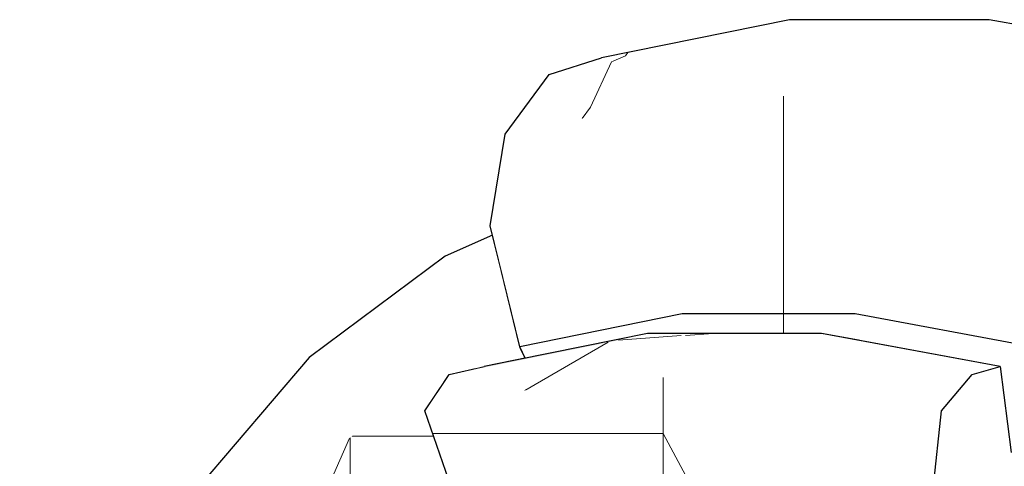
# Model space of a CAD drawing. Header units: millimetres. Extents: x -36478 to 31050, y -14811 to 11827.
# Tile 105 of 217: x -18041 to -17932, y 8159 to 8209. Entities that reach past the tile are written whole.
import ezdxf

# ---------------------------------------------------------------- set-up
doc = ezdxf.new("R2010")
doc.units = ezdxf.units.MM
doc.header["$MEASUREMENT"] = 0
doc.linetypes.add('Wipeout_Contour', pattern=[1000, 0, -1000])
doc.layers.add('Nové_Konstrukce - krov', color=7, linetype='Continuous')
doc.layers.add('Nové_Výplně - Povrchové', color=7, linetype='Continuous')

# ---------------------------------------------------------------- blocks, each defined once
blk = doc.blocks.new('výplň_2336_1', base_point=(0, 0))
at = {"color": 254, "linetype": 'Wipeout_Contour', "lineweight": 0, "ltscale": 79118.166834}
blk.add_wipeout([(-18021.54, 8156.74), (-18025.68, 8150.69), (-18013.57, 8164.87), (-18009.23, 8171.17)], dxfattribs=at).dxf.layer = 'Nové_Výplně - Povrchové'
blk = doc.blocks.new('výplň_2337_1', base_point=(0, 0))
at = {"color": 254, "linetype": 'Wipeout_Contour', "lineweight": 0, "ltscale": 79089.672005}
blk.add_wipeout([(-17994.14, 8182.39), (-18009.23, 8171.17), (-18013.57, 8164.87), (-17998.73, 8175.91)], dxfattribs=at).dxf.layer = 'Nové_Výplně - Povrchové'
blk = doc.blocks.new('výplň_2338_1', base_point=(0, 0))
at = {"color": 254, "linetype": 'Wipeout_Contour', "lineweight": 0, "ltscale": 79112.916259}
blk.add_wipeout([(-18025.68, 8150.69), (-18024.98, 8142.28), (-18013.52, 8155.72), (-18013.57, 8164.87)], dxfattribs=at).dxf.layer = 'Nové_Výplně - Povrchové'
blk = doc.blocks.new('*X4679')
at = {"layer": 'Nové_Výplně - Povrchové', "color": 21, "linetype": 'Continuous', "lineweight": 20, "true_color": 0xffaaaa}
for p, q in [((-18004.77, 8162.22), (-18006.5, 8158.26)), ((-18004.68, 8162.29), (-18004.68, 8148.77)), ((-18004.49, 8162.43), (-17998.02, 8162.43)), ((-18006.5, 8158.26), (-18008.62, 8154.23)), ((-18008.62, 8154.23), (-18010.81, 8150.72))]:
    blk.add_line(p, q, dxfattribs=at)
blk = doc.blocks.new('výplň_2339_1', base_point=(0, 0))
at = {"color": 254, "linetype": 'Wipeout_Contour', "lineweight": 0, "ltscale": 98821.531992}
blk.add_wipeout([(-17999.46, 8166.17), (-18013.52, 8155.72), (-18008.3, 8146.08), (-18002.68, 8150.25), (-17994.68, 8153.78)], dxfattribs=at).dxf.layer = 'Nové_Výplně - Povrchové'
at = {"layer": 'Nové_Výplně - Povrchové', "color": 21, "linetype": 'Continuous', "lineweight": 20, "true_color": 0xffaaaa}
blk.add_blockref('*X4679', (0, 0), dxfattribs=at)
blk = doc.blocks.new('výplň_2340_1', base_point=(0, 0))
at = {"color": 254, "linetype": 'Wipeout_Contour', "lineweight": 0, "ltscale": 79085.292517}
blk.add_wipeout([(-18013.57, 8164.87), (-18013.52, 8155.72), (-17999.46, 8166.17), (-17998.73, 8175.91)], dxfattribs=at).dxf.layer = 'Nové_Výplně - Povrchové'
blk = doc.blocks.new('výplň_2341_1', base_point=(0, 0))
at = {"color": 254, "linetype": 'Wipeout_Contour', "lineweight": 0, "ltscale": 158087.478626}
blk.add_wipeout([(-17999.46, 8166.17), (-17994.24, 8168.47), (-17993.7, 8169.27), (-17991.06, 8169.87), (-17985.81, 8172.18), (-17985.88, 8172.32), (-17987.91, 8180.68), (-17998.73, 8175.91)], dxfattribs=at).dxf.layer = 'Nové_Výplně - Povrchové'
blk = doc.blocks.new('výplň_2342_1', base_point=(0, 0))
at = {"color": 254, "linetype": 'Wipeout_Contour', "lineweight": 0, "ltscale": 79027.074621}
blk.add_wipeout([(-17985.81, 8172.18), (-17991.06, 8169.87), (-17989.83, 8170.15), (-17985.29, 8171.07)], dxfattribs=at).dxf.layer = 'Nové_Výplně - Povrchové'
blk = doc.blocks.new('*X4687')
at = {"layer": 'Nové_Výplně - Povrchové', "color": 21, "linetype": 'Continuous', "lineweight": 20, "true_color": 0xffaaaa}
blk.add_line((-17998.02, 8162.43), (-17995.44, 8162.43), dxfattribs=at)
blk = doc.blocks.new('výplň_2343_1', base_point=(0, 0))
at = {"color": 254, "linetype": 'Wipeout_Contour', "lineweight": 0, "ltscale": 98799.636335}
blk.add_wipeout([(-17994.24, 8168.47), (-17999.46, 8166.17), (-17994.68, 8153.78), (-17992.75, 8154.63), (-17996.41, 8165.24)], dxfattribs=at).dxf.layer = 'Nové_Výplně - Povrchové'
at = {"layer": 'Nové_Výplně - Povrchové', "color": 21, "linetype": 'Continuous', "lineweight": 20, "true_color": 0xffaaaa}
blk.add_blockref('*X4687', (0, 0), dxfattribs=at)
blk = doc.blocks.new('výplň_2344_1', base_point=(0, 0))
at = {"color": 254, "linetype": 'Wipeout_Contour', "lineweight": 0, "ltscale": 79007.776647}
blk.add_wipeout([(-17969.33, 8189.79), (-17989.15, 8185.77), (-17985.88, 8172.32), (-17967.86, 8175.98)], dxfattribs=at).dxf.layer = 'Nové_Výplně - Povrchové'
blk = doc.blocks.new('výplň_2345_1', base_point=(0, 0))
at = {"color": 254, "linetype": 'Wipeout_Contour', "lineweight": 0, "ltscale": 79060.354756}
blk.add_wipeout([(-17994.14, 8182.39), (-17998.73, 8175.91), (-17987.91, 8180.68), (-17988.89, 8184.71)], dxfattribs=at).dxf.layer = 'Nové_Výplně - Povrchové'
blk = doc.blocks.new('*X4693')
at = {"layer": 'Nové_Výplně - Povrchové', "color": 21, "linetype": 'Continuous', "lineweight": 20, "true_color": 0xffaaaa}
for p, q in [((-17975.72, 8203.92), (-17974.16, 8204.61)), ((-17974.16, 8204.61), (-17973.9, 8204.98))]:
    blk.add_line(p, q, dxfattribs=at)
blk = doc.blocks.new('výplň_2346_1', base_point=(0, 0))
at = {"color": 254, "linetype": 'Wipeout_Contour', "lineweight": 0, "ltscale": 79016.467326}
blk.add_wipeout([(-17955.98, 8208.61), (-17976.83, 8204.38), (-17982.64, 8202.52), (-17961.49, 8206.81)], dxfattribs=at).dxf.layer = 'Nové_Výplně - Povrchové'
at = {"layer": 'Nové_Výplně - Povrchové', "color": 21, "linetype": 'Continuous', "lineweight": 20, "true_color": 0xffaaaa}
blk.add_blockref('*X4693', (0, 0), dxfattribs=at)
blk = doc.blocks.new('*X4695')
at = {"layer": 'Nové_Výplně - Povrchové', "color": 21, "linetype": 'Continuous', "lineweight": 20, "true_color": 0xffaaaa}
for p, q in [((-17978.03, 8198.92), (-17975.72, 8203.92)), ((-17978.95, 8197.65), (-17978.03, 8198.92))]:
    blk.add_line(p, q, dxfattribs=at)
blk = doc.blocks.new('výplň_2347_1', base_point=(0, 0))
at = {"color": 254, "linetype": 'Wipeout_Contour', "lineweight": 0, "ltscale": 79028.861038}
blk.add_wipeout([(-17982.64, 8202.52), (-17987.51, 8195.91), (-17966.69, 8200.13), (-17961.49, 8206.81)], dxfattribs=at).dxf.layer = 'Nové_Výplně - Povrchové'
at = {"layer": 'Nové_Výplně - Povrchové', "color": 21, "linetype": 'Continuous', "lineweight": 20, "true_color": 0xffaaaa}
blk.add_blockref('*X4695', (0, 0), dxfattribs=at)
blk = doc.blocks.new('výplň_2348_1', base_point=(0, 0))
at = {"color": 254, "linetype": 'Wipeout_Contour', "lineweight": 0, "ltscale": 79027.873202}
blk.add_wipeout([(-17989.15, 8185.77), (-17969.33, 8189.79), (-17966.69, 8200.13), (-17987.51, 8195.91)], dxfattribs=at).dxf.layer = 'Nové_Výplně - Povrchové'
blk = doc.blocks.new('výplň_2349_1', base_point=(0, 0))
at = {"color": 254, "linetype": 'Wipeout_Contour', "lineweight": 0, "ltscale": 118257.047052}
blk.add_wipeout([(-17948.7, 8175.98), (-17948.25, 8173.05), (-17932.61, 8170.15), (-17931.69, 8162.87), (-17929.11, 8162.39), (-17928.99, 8172.32)], dxfattribs=at).dxf.layer = 'Nové_Výplně - Povrchové'
blk = doc.blocks.new('výplň_2350_1', base_point=(0, 0))
at = {"color": 254, "linetype": 'Wipeout_Contour', "lineweight": 0, "ltscale": 98732.920111}
blk.add_wipeout([(-17967.86, 8175.98), (-17985.88, 8172.32), (-17985.29, 8171.07), (-17971.7, 8173.83), (-17967.19, 8173.83)], dxfattribs=at).dxf.layer = 'Nové_Výplně - Povrchové'
blk = doc.blocks.new('*X4703')
at = {"layer": 'Nové_Výplně - Povrchové', "color": 21, "linetype": 'Continuous', "lineweight": 20, "true_color": 0xffaaaa}
blk.add_line((-17956.64, 8175.98), (-17956.64, 8173.83), dxfattribs=at)
blk = doc.blocks.new('výplň_2351_1', base_point=(0, 0))
at = {"color": 254, "linetype": 'Wipeout_Contour', "lineweight": 0, "ltscale": 98650.270092}
blk.add_wipeout([(-17948.7, 8175.98), (-17967.86, 8175.98), (-17967.19, 8173.83), (-17952.44, 8173.83), (-17948.25, 8173.05)], dxfattribs=at).dxf.layer = 'Nové_Výplně - Povrchové'
at = {"layer": 'Nové_Výplně - Povrchové', "color": 21, "linetype": 'Continuous', "lineweight": 20, "true_color": 0xffaaaa}
blk.add_blockref('*X4703', (0, 0), dxfattribs=at)
blk = doc.blocks.new('výplň_2352_1', base_point=(0, 0))
at = {"color": 254, "linetype": 'Wipeout_Contour', "lineweight": 0, "ltscale": 78862.271651}
blk.add_wipeout([(-17948.7, 8175.98), (-17928.99, 8172.32), (-17926.56, 8185.77), (-17948.25, 8189.79)], dxfattribs=at).dxf.layer = 'Nové_Výplně - Povrchové'
blk = doc.blocks.new('*X4709')
at = {"layer": 'Nové_Výplně - Povrchové', "color": 21, "linetype": 'Continuous', "lineweight": 20, "true_color": 0xffaaaa}
blk.add_line((-17956.64, 8189.79), (-17956.64, 8175.98), dxfattribs=at)
blk = doc.blocks.new('výplň_2354_1', base_point=(0, 0))
at = {"color": 254, "linetype": 'Wipeout_Contour', "lineweight": 0, "ltscale": 78939.871953}
blk.add_wipeout([(-17969.33, 8189.79), (-17967.86, 8175.98), (-17948.7, 8175.98), (-17948.25, 8189.79)], dxfattribs=at).dxf.layer = 'Nové_Výplně - Povrchové'
at = {"layer": 'Nové_Výplně - Povrchové', "color": 21, "linetype": 'Continuous', "lineweight": 20, "true_color": 0xffaaaa}
blk.add_blockref('*X4709', (0, 0), dxfattribs=at)
blk = doc.blocks.new('výplň_2355_1', base_point=(0, 0))
at = {"color": 254, "linetype": 'Wipeout_Contour', "lineweight": 0, "ltscale": 78941.215305}
blk.add_wipeout([(-17955.98, 8208.61), (-17961.49, 8206.81), (-17939.02, 8206.81), (-17933.82, 8208.61)], dxfattribs=at).dxf.layer = 'Nové_Výplně - Povrchové'
blk = doc.blocks.new('výplň_2356_1', base_point=(0, 0))
at = {"color": 254, "linetype": 'Wipeout_Contour', "lineweight": 0, "ltscale": 78855.319105}
blk.add_wipeout([(-17933.82, 8208.61), (-17939.02, 8206.81), (-17915.89, 8202.52), (-17911.02, 8204.38)], dxfattribs=at).dxf.layer = 'Nové_Výplně - Povrchové'
blk = doc.blocks.new('výplň_2357_1', base_point=(0, 0))
at = {"color": 254, "linetype": 'Wipeout_Contour', "lineweight": 0, "ltscale": 78953.634563}
blk.add_wipeout([(-17939.02, 8206.81), (-17961.49, 8206.81), (-17966.69, 8200.13), (-17944.55, 8200.13)], dxfattribs=at).dxf.layer = 'Nové_Výplně - Povrchové'
blk = doc.blocks.new('*X4717')
at = {"layer": 'Nové_Výplně - Povrchové', "color": 21, "linetype": 'Continuous', "lineweight": 20, "true_color": 0xffaaaa}
blk.add_line((-17956.64, 8200.13), (-17956.64, 8189.79), dxfattribs=at)
blk = doc.blocks.new('výplň_2358_1', base_point=(0, 0))
at = {"color": 254, "linetype": 'Wipeout_Contour', "lineweight": 0, "ltscale": 78954.994067}
blk.add_wipeout([(-17969.33, 8189.79), (-17948.25, 8189.79), (-17944.55, 8200.13), (-17966.69, 8200.13)], dxfattribs=at).dxf.layer = 'Nové_Výplně - Povrchové'
at = {"layer": 'Nové_Výplně - Povrchové', "color": 21, "linetype": 'Continuous', "lineweight": 20, "true_color": 0xffaaaa}
blk.add_blockref('*X4717', (0, 0), dxfattribs=at)
blk = doc.blocks.new('*X4759')
at = {"layer": 'Nové_Výplně - Povrchové', "color": 21, "linetype": 'Continuous', "lineweight": 20, "true_color": 0xffaaaa}
blk.add_line((-17927.87, 8197.04), (-17919.24, 8198.75), dxfattribs=at)
blk = doc.blocks.new('výplň_2379_1', base_point=(0, 0))
at = {"color": 254, "linetype": 'Wipeout_Contour', "lineweight": 0, "ltscale": 78867.759945}
blk.add_wipeout([(-17939.02, 8206.81), (-17944.55, 8200.13), (-17921.77, 8195.91), (-17915.89, 8202.52)], dxfattribs=at).dxf.layer = 'Nové_Výplně - Povrchové'
at = {"layer": 'Nové_Výplně - Povrchové', "color": 21, "linetype": 'Continuous', "lineweight": 20, "true_color": 0xffaaaa}
blk.add_blockref('*X4759', (0, 0), dxfattribs=at)
blk = doc.blocks.new('výplň_2380_1', base_point=(0, 0))
at = {"color": 254, "linetype": 'Wipeout_Contour', "lineweight": 0, "ltscale": 78871.800023}
blk.add_wipeout([(-17948.25, 8189.79), (-17926.56, 8185.77), (-17921.77, 8195.91), (-17944.55, 8200.13)], dxfattribs=at).dxf.layer = 'Nové_Výplně - Povrchové'
blk = doc.blocks.new('*X4787')
at = {"layer": 'Nové_Výplně - Povrchové', "linetype": 'Continuous', "lineweight": 20, "true_color": 0xffaaaa}
blk.add_hatch(color=21, dxfattribs=at).paths.add_polyline_path([(-17989.83, 8170.15), (-17993.7, 8169.27), (-17975.34, 8172.99), (-17971.7, 8173.83)])
blk = doc.blocks.new('výplň_2393_1', base_point=(0, 0))
at = {"color": 254, "linetype": 'Wipeout_Contour', "lineweight": 0, "ltscale": 79008.859495}
blk.add_wipeout([(-17989.83, 8170.15), (-17993.7, 8169.27), (-17975.34, 8172.99), (-17971.7, 8173.83)], dxfattribs=at).dxf.layer = 'Nové_Výplně - Povrchové'
at = {"layer": 'Nové_Výplně - Povrchové', "color": 21, "linetype": 'Continuous', "lineweight": 20, "true_color": 0xffaaaa}
blk.add_blockref('*X4787', (0, 0), dxfattribs=at)
blk = doc.blocks.new('*X4795')
at = {"layer": 'Nové_Výplně - Povrchové', "color": 21, "linetype": 'Continuous', "lineweight": 20, "true_color": 0xffaaaa}
for p, q in [((-17967.5, 8173.61), (-17964.44, 8173.83)), ((-17974.95, 8173.08), (-17968, 8173.58))]:
    blk.add_line(p, q, dxfattribs=at)
blk = doc.blocks.new('výplň_2397_1', base_point=(0, 0))
at = {"color": 254, "linetype": 'Wipeout_Contour', "lineweight": 0, "ltscale": 78943.393841}
blk.add_wipeout([(-17952.44, 8173.83), (-17971.7, 8173.83), (-17975.34, 8172.99), (-17955.81, 8172.99)], dxfattribs=at).dxf.layer = 'Nové_Výplně - Povrchové'
at = {"layer": 'Nové_Výplně - Povrchové', "color": 21, "linetype": 'Continuous', "lineweight": 20, "true_color": 0xffaaaa}
blk.add_blockref('*X4795', (0, 0), dxfattribs=at)
blk = doc.blocks.new('výplň_2398_1', base_point=(0, 0))
at = {"color": 254, "linetype": 'Wipeout_Contour', "lineweight": 0, "ltscale": 78876.477111}
blk.add_wipeout([(-17955.81, 8172.99), (-17958.97, 8168.92), (-17939.12, 8165.24), (-17935.73, 8169.27)], dxfattribs=at).dxf.layer = 'Nové_Výplně - Povrchové'
blk = doc.blocks.new('výplň_2399_1', base_point=(0, 0))
at = {"color": 254, "linetype": 'Wipeout_Contour', "lineweight": 0, "ltscale": 78868.701006}
blk.add_wipeout([(-17952.44, 8173.83), (-17955.81, 8172.99), (-17935.73, 8169.27), (-17932.61, 8170.15)], dxfattribs=at).dxf.layer = 'Nové_Výplně - Povrchové'
blk = doc.blocks.new('výplň_2410_1', base_point=(0, 0))
at = {"color": 254, "linetype": 'Wipeout_Contour', "lineweight": 0, "ltscale": 295786.275469}
blk.add_wipeout([(-18075.88, 8048.24), (-18068.86, 8045.67), (-18066.61, 8044.42), (-17940.36, 8142.62), (-17939.28, 8152.79), (-17935.88, 8156.82), (-17932.76, 8157.7), (-17929.18, 8156.39), (-17929.14, 8159.87), (-17928.61, 8162.78), (-17931.4, 8160.61), (-17932.61, 8170.15), (-17935.73, 8169.27), (-17939.12, 8165.24), (-17940.35, 8153.65)], dxfattribs=at).dxf.layer = 'Nové_Výplně - Povrchové'
blk = doc.blocks.new('*X4855')
at = {"layer": 'Nové_Výplně - Povrchové', "color": 21, "linetype": 'Continuous', "lineweight": 20, "true_color": 0xffaaaa}
blk.add_line((-17985.32, 8167.49), (-17976.09, 8172.84), dxfattribs=at)
blk = doc.blocks.new('výplň_2427_1', base_point=(0, 0))
at = {"color": 254, "linetype": 'Wipeout_Contour', "lineweight": 0, "ltscale": 79016.736338}
blk.add_wipeout([(-17993.7, 8169.27), (-17996.41, 8165.24), (-17978.26, 8168.92), (-17975.34, 8172.99)], dxfattribs=at).dxf.layer = 'Nové_Výplně - Povrchové'
at = {"layer": 'Nové_Výplně - Povrchové', "color": 21, "linetype": 'Continuous', "lineweight": 20, "true_color": 0xffaaaa}
blk.add_blockref('*X4855', (0, 0), dxfattribs=at)
blk = doc.blocks.new('výplň_2428_1', base_point=(0, 0))
at = {"color": 254, "linetype": 'Wipeout_Contour', "lineweight": 0, "ltscale": 78951.228759}
blk.add_wipeout([(-17975.34, 8172.99), (-17978.26, 8168.92), (-17958.97, 8168.92), (-17955.81, 8172.99)], dxfattribs=at).dxf.layer = 'Nové_Výplně - Povrchové'
blk = doc.blocks.new('*X4861')
at = {"layer": 'Nové_Výplně - Povrchové', "color": 21, "linetype": 'Continuous', "lineweight": 20, "true_color": 0xffaaaa}
for p, q in [((-17969.98, 8168.92), (-17969.98, 8156.99)), ((-17977.05, 8162.72), (-17969.98, 8162.72)), ((-17966.93, 8156.99), (-17969.98, 8162.72))]:
    blk.add_line(p, q, dxfattribs=at)
blk = doc.blocks.new('výplň_2430_1', base_point=(0, 0))
at = {"color": 254, "linetype": 'Wipeout_Contour', "lineweight": 0, "ltscale": 78940.947786}
blk.add_wipeout([(-17975.92, 8156.99), (-17958.39, 8156.99), (-17958.97, 8168.92), (-17978.26, 8168.92)], dxfattribs=at).dxf.layer = 'Nové_Výplně - Povrchové'
at = {"layer": 'Nové_Výplně - Povrchové', "color": 21, "linetype": 'Continuous', "lineweight": 20, "true_color": 0xffaaaa}
blk.add_blockref('*X4861', (0, 0), dxfattribs=at)
blk = doc.blocks.new('*X4863')
at = {"layer": 'Nové_Výplně - Povrchové', "color": 21, "linetype": 'Continuous', "lineweight": 20, "true_color": 0xffaaaa}
for p, q in [((-17995.54, 8162.72), (-17994, 8162.72)), ((-17994, 8162.72), (-17977.05, 8162.72))]:
    blk.add_line(p, q, dxfattribs=at)
blk = doc.blocks.new('výplň_2431_1', base_point=(0, 0))
at = {"color": 254, "linetype": 'Wipeout_Contour', "lineweight": 0, "ltscale": 79003.088309}
blk.add_wipeout([(-17992.4, 8153.65), (-17975.92, 8156.99), (-17978.26, 8168.92), (-17996.41, 8165.24)], dxfattribs=at).dxf.layer = 'Nové_Výplně - Povrchové'
at = {"layer": 'Nové_Výplně - Povrchové', "color": 21, "linetype": 'Continuous', "lineweight": 20, "true_color": 0xffaaaa}
blk.add_blockref('*X4863', (0, 0), dxfattribs=at)
blk = doc.blocks.new('výplň_2437_1', base_point=(0, 0))
at = {"color": 254, "linetype": 'Wipeout_Contour', "lineweight": 0, "ltscale": 78869.910663}
blk.add_wipeout([(-17958.39, 8156.99), (-17940.35, 8153.65), (-17939.12, 8165.24), (-17958.97, 8168.92)], dxfattribs=at).dxf.layer = 'Nové_Výplně - Povrchové'

msp = doc.modelspace()

# ---------------------------------------------------------------- block references
at = {"layer": 'Nové_Výplně - Povrchové', "color": 21, "linetype": 'Continuous', "lineweight": 20, "true_color": 0xffaaaa}
for name in ['výplň_2346_1', 'výplň_2349_1', 'výplň_2336_1']:
    msp.add_blockref(name, (0, 0), dxfattribs=at)

# ---------------------------------------------------------------- next in the draw order: block references
for name in ['výplň_2347_1', 'výplň_2337_1']:
    msp.add_blockref(name, (0, 0), dxfattribs=at)

# ---------------------------------------------------------------- next in the draw order: linework, layer by layer
at = {"layer": 'Nové_Konstrukce - krov', "color": 1, "linetype": 'Continuous', "lineweight": 25}
msp.add_line((-17982.64, 8202.52), (-17976.83, 8204.38), dxfattribs=at)

# ---------------------------------------------------------------- next in the draw order: block references
at = {"layer": 'Nové_Výplně - Povrchové', "color": 21, "linetype": 'Continuous', "lineweight": 20, "true_color": 0xffaaaa}
for name in ['výplň_2355_1', 'výplň_2338_1']:
    msp.add_blockref(name, (0, 0), dxfattribs=at)

# ---------------------------------------------------------------- next in the draw order: block references
for name in ['výplň_2356_1', 'výplň_2339_1']:
    msp.add_blockref(name, (0, 0), dxfattribs=at)

# ---------------------------------------------------------------- next in the draw order: linework, layer by layer
at = {"layer": 'Nové_Konstrukce - krov', "color": 1, "linetype": 'Continuous', "lineweight": 25}
msp.add_line((-17933.82, 8208.61), (-17955.98, 8208.61), dxfattribs=at)

# ---------------------------------------------------------------- next in the draw order: block references
at = {"layer": 'Nové_Výplně - Povrchové', "color": 21, "linetype": 'Continuous', "lineweight": 20, "true_color": 0xffaaaa}
msp.add_blockref('výplň_2340_1', (0, 0), dxfattribs=at)

# ---------------------------------------------------------------- next in the draw order: block references
msp.add_blockref('výplň_2341_1', (0, 0), dxfattribs=at)

# ---------------------------------------------------------------- next in the draw order: block references
for name in ['výplň_2342_1', 'výplň_2343_1']:
    msp.add_blockref(name, (0, 0), dxfattribs=at)

# ---------------------------------------------------------------- next in the draw order: block references
msp.add_blockref('výplň_2344_1', (0, 0), dxfattribs=at)

# ---------------------------------------------------------------- next in the draw order: block references
for name in ['výplň_2348_1', 'výplň_2345_1', 'výplň_2350_1']:
    msp.add_blockref(name, (0, 0), dxfattribs=at)

# ---------------------------------------------------------------- next in the draw order: linework, layer by layer
at = {"layer": 'Nové_Konstrukce - krov', "color": 1, "linetype": 'Continuous', "lineweight": 25}
for p, q in [((-17987.51, 8195.91), (-17982.64, 8202.52)), ((-17989.15, 8185.77), (-17987.51, 8195.91)), ((-17988.89, 8184.71), (-17994.14, 8182.39))]:
    msp.add_line(p, q, dxfattribs=at)

# ---------------------------------------------------------------- next in the draw order: block references
at = {"layer": 'Nové_Výplně - Povrchové', "color": 21, "linetype": 'Continuous', "lineweight": 20, "true_color": 0xffaaaa}
for name in ['výplň_2357_1', 'výplň_2351_1', 'výplň_2393_1']:
    msp.add_blockref(name, (0, 0), dxfattribs=at)

# ---------------------------------------------------------------- next in the draw order: linework, layer by layer
at = {"layer": 'Nové_Konstrukce - krov', "color": 1, "linetype": 'Continuous', "lineweight": 25}
msp.add_line((-17955.98, 8208.61), (-17976.83, 8204.38), dxfattribs=at)

# ---------------------------------------------------------------- next in the draw order: block references
at = {"layer": 'Nové_Výplně - Povrchové', "color": 21, "linetype": 'Continuous', "lineweight": 20, "true_color": 0xffaaaa}
for name in ['výplň_2352_1', 'výplň_2397_1']:
    msp.add_blockref(name, (0, 0), dxfattribs=at)

# ---------------------------------------------------------------- next in the draw order: block references
for name in ['výplň_2354_1', 'výplň_2398_1']:
    msp.add_blockref(name, (0, 0), dxfattribs=at)

# ---------------------------------------------------------------- next in the draw order: linework, layer by layer
at = {"layer": 'Nové_Konstrukce - krov', "color": 1, "linetype": 'Continuous', "lineweight": 25}
msp.add_line((-17948.7, 8175.98), (-17967.86, 8175.98), dxfattribs=at)

# ---------------------------------------------------------------- next in the draw order: block references
at = {"layer": 'Nové_Výplně - Povrchové', "color": 21, "linetype": 'Continuous', "lineweight": 20, "true_color": 0xffaaaa}
for name in ['výplň_2358_1', 'výplň_2399_1']:
    msp.add_blockref(name, (0, 0), dxfattribs=at)

# ---------------------------------------------------------------- next in the draw order: linework, layer by layer
at = {"layer": 'Nové_Konstrukce - krov', "color": 1, "linetype": 'Continuous', "lineweight": 25}
for p, q in [((-17928.99, 8172.32), (-17948.7, 8175.98)), ((-17952.44, 8173.83), (-17971.7, 8173.83))]:
    msp.add_line(p, q, dxfattribs=at)

# ---------------------------------------------------------------- next in the draw order: block references
at = {"layer": 'Nové_Výplně - Povrchové', "color": 21, "linetype": 'Continuous', "lineweight": 20, "true_color": 0xffaaaa}
for name in ['výplň_2379_1', 'výplň_2410_1']:
    msp.add_blockref(name, (0, 0), dxfattribs=at)

# ---------------------------------------------------------------- next in the draw order: linework, layer by layer
at = {"layer": 'Nové_Konstrukce - krov', "color": 1, "linetype": 'Continuous', "lineweight": 25}
for p, q in [((-17911.02, 8204.38), (-17933.82, 8208.61)), ((-17932.61, 8170.15), (-17952.44, 8173.83)), ((-18009.23, 8171.17), (-18021.54, 8156.74)), ((-17935.73, 8169.27), (-17932.61, 8170.15)), ((-17932.61, 8170.15), (-17931.4, 8160.61))]:
    msp.add_line(p, q, dxfattribs=at)

# ---------------------------------------------------------------- next in the draw order: block references
at = {"layer": 'Nové_Výplně - Povrchové', "color": 21, "linetype": 'Continuous', "lineweight": 20, "true_color": 0xffaaaa}
for name in ['výplň_2380_1', 'výplň_2427_1']:
    msp.add_blockref(name, (0, 0), dxfattribs=at)

# ---------------------------------------------------------------- next in the draw order: linework, layer by layer
at = {"layer": 'Nové_Konstrukce - krov', "color": 1, "linetype": 'Continuous', "lineweight": 25}
for p, q in [((-17985.88, 8172.32), (-17989.15, 8185.77)), ((-17994.14, 8182.39), (-18009.23, 8171.17)), ((-17985.29, 8171.07), (-17985.88, 8172.32))]:
    msp.add_line(p, q, dxfattribs=at)

# ---------------------------------------------------------------- next in the draw order: block references
at = {"layer": 'Nové_Výplně - Povrchové', "color": 21, "linetype": 'Continuous', "lineweight": 20, "true_color": 0xffaaaa}
msp.add_blockref('výplň_2428_1', (0, 0), dxfattribs=at)

# ---------------------------------------------------------------- next in the draw order: linework, layer by layer
at = {"layer": 'Nové_Konstrukce - krov', "color": 1, "linetype": 'Continuous', "lineweight": 25}
for p, q in [((-17967.86, 8175.98), (-17985.88, 8172.32)), ((-17971.7, 8173.83), (-17989.83, 8170.15))]:
    msp.add_line(p, q, dxfattribs=at)

# ---------------------------------------------------------------- next in the draw order: block references
at = {"layer": 'Nové_Výplně - Povrchové', "color": 21, "linetype": 'Continuous', "lineweight": 20, "true_color": 0xffaaaa}
msp.add_blockref('výplň_2430_1', (0, 0), dxfattribs=at)

# ---------------------------------------------------------------- next in the draw order: block references
for name in ['výplň_2431_1', 'výplň_2437_1']:
    msp.add_blockref(name, (0, 0), dxfattribs=at)

# ---------------------------------------------------------------- next in the draw order: linework, layer by layer
at = {"layer": 'Nové_Konstrukce - krov', "color": 1, "linetype": 'Continuous', "lineweight": 25}
for p, q in [((-17993.7, 8169.27), (-17989.83, 8170.15)), ((-17996.41, 8165.24), (-17993.7, 8169.27)), ((-17939.12, 8165.24), (-17935.73, 8169.27)), ((-17992.4, 8153.65), (-17996.41, 8165.24)), ((-17940.35, 8153.65), (-17939.12, 8165.24))]:
    msp.add_line(p, q, dxfattribs=at)

doc.saveas('drawing.dxf')
